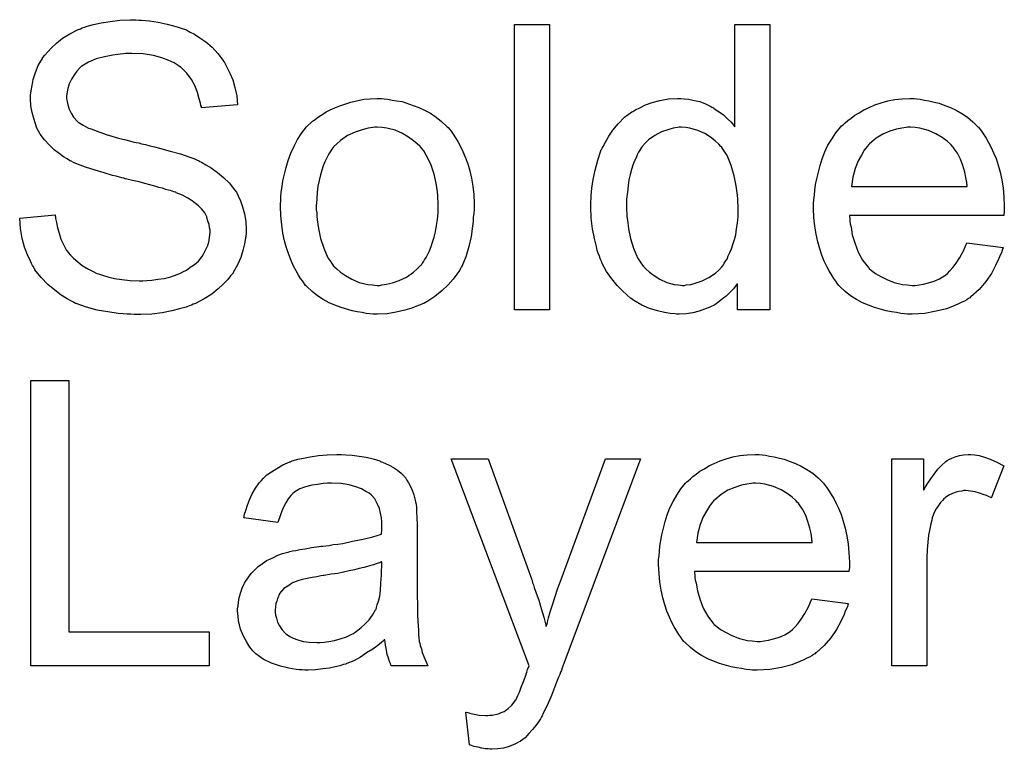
# Model space of a CAD drawing. Extents: x -2 to 8.5, y -2.9 to 5.2.
# Tile 10 of 207: x 0.01 to 0.287, y -1.076 to -0.871. Entities that reach past the tile are written whole.
import ezdxf

# ---------------------------------------------------------------- set-up
doc = ezdxf.new("R2010")
doc.units = 0
doc.layers.add('acc-ni-360-20-out-a_copper_signal_top', color=1, linetype='CONTINUOUS')
doc.layers.add('acc-ni-360-20-out-a_soldermask_top', color=1, linetype='CONTINUOUS')

msp = doc.modelspace()

# ---------------------------------------------------------------- linework, layer by layer
at = {"layer": 'acc-ni-360-20-out-a_copper_signal_top', "color": 1}
for points in [[(0.024011, -1.042638), (0.063465, -1.042638), (0.063465, -1.052125), (0.013367, -1.052125), (0.013367, -0.972061), (0.024011, -0.972061), (0.024011, -1.042638)], [(0.101877, -0.992886), (0.103613, -0.993002), (0.10558, -0.993234), (0.107547, -0.993581), (0.109513, -0.994043), (0.111365, -0.994622), (0.111596, -0.994738), (0.112175, -0.994969), (0.112984, -0.995316), (0.114026, -0.995779), (0.115183, -0.996473), (0.11634, -0.997167), (0.117381, -0.998093), (0.118307, -0.999019), (0.118422, -0.999134), (0.118654, -0.999481), (0.119001, -1.00006), (0.119464, -1.000754), (0.120042, -1.001795), (0.120505, -1.002837), (0.120968, -1.004109), (0.121315, -1.005614), (0.121315, -1.005729), (0.121431, -1.006076), (0.121546, -1.00677), (0.121662, -1.007696), (0.121662, -1.008969), (0.121778, -1.010473), (0.121893, -1.01244), (0.121893, -1.014638), (0.121893, -1.027828), (0.121893, -1.027944), (0.121893, -1.028406), (0.121893, -1.029101), (0.121893, -1.030026), (0.121893, -1.031068), (0.121893, -1.03234), (0.122009, -1.035117), (0.122009, -1.038009), (0.122125, -1.040902), (0.12224, -1.042175), (0.12224, -1.043332), (0.122356, -1.044373), (0.122472, -1.045183), (0.122472, -1.045299), (0.122588, -1.045761), (0.122703, -1.046456), (0.12305, -1.047381), (0.123282, -1.048422), (0.123745, -1.04958), (0.124323, -1.050852), (0.124902, -1.052125), (0.114604, -1.052125), (0.114489, -1.052009), (0.114373, -1.051546), (0.114141, -1.050968), (0.113794, -1.050042), (0.113447, -1.049001), (0.113216, -1.047728), (0.112984, -1.04634), (0.112753, -1.044836), (0.112637, -1.044836), (0.112522, -1.045067), (0.111828, -1.045646), (0.110786, -1.046456), (0.109398, -1.047497), (0.107662, -1.048538), (0.105927, -1.049695), (0.104076, -1.050736), (0.102109, -1.051546), (0.101877, -1.051662), (0.101183, -1.051778), (0.100142, -1.052125), (0.098869, -1.052472), (0.097249, -1.052819), (0.095398, -1.053051), (0.093316, -1.053282), (0.091233, -1.053398), (0.090307, -1.053398), (0.089613, -1.053282), (0.088803, -1.053282), (0.087878, -1.053166), (0.085795, -1.052819), (0.083481, -1.052241), (0.080936, -1.051431), (0.078622, -1.050274), (0.076539, -1.04877), (0.076308, -1.048538), (0.075729, -1.04796), (0.074919, -1.046918), (0.073994, -1.04553), (0.073068, -1.043794), (0.072258, -1.041828), (0.07168, -1.039398), (0.071564, -1.038241), (0.071448, -1.036852), (0.071448, -1.036621), (0.071448, -1.036158), (0.071564, -1.035348), (0.07168, -1.034307), (0.071911, -1.033034), (0.072258, -1.031762), (0.072721, -1.030373), (0.073299, -1.029101), (0.073415, -1.028985), (0.073647, -1.028522), (0.074109, -1.027828), (0.074688, -1.027018), (0.075382, -1.026092), (0.076308, -1.025167), (0.077233, -1.024241), (0.07839, -1.023431), (0.078506, -1.023316), (0.078969, -1.023084), (0.079547, -1.022621), (0.080473, -1.022159), (0.081514, -1.021696), (0.082787, -1.021117), (0.084059, -1.020654), (0.085564, -1.020192), (0.085679, -1.020192), (0.086142, -1.020076), (0.086836, -1.019845), (0.087762, -1.019729), (0.088919, -1.019497), (0.090423, -1.019266), (0.092159, -1.018919), (0.094241, -1.018688), (0.094357, -1.018688), (0.09482, -1.018572), (0.095398, -1.018572), (0.096208, -1.018456), (0.097134, -1.018341), (0.098291, -1.018109), (0.099563, -1.017993), (0.100952, -1.017762), (0.103728, -1.017183), (0.106737, -1.016605), (0.109398, -1.015911), (0.110671, -1.015564), (0.111828, -1.015217), (0.111828, -1.015101), (0.111828, -1.01487), (0.111943, -1.014175), (0.111943, -1.013365), (0.111943, -1.012903), (0.111943, -1.012671), (0.111943, -1.012556), (0.111943, -1.01244), (0.111943, -1.011746), (0.111828, -1.010589), (0.111596, -1.009316), (0.111249, -1.007928), (0.110671, -1.006539), (0.109976, -1.005266), (0.109051, -1.004225), (0.108935, -1.004109), (0.108356, -1.003647), (0.107431, -1.003184), (0.106274, -1.00249), (0.104654, -1.001911), (0.102803, -1.001333), (0.100489, -1.000986), (0.097828, -1.00087), (0.096671, -1.00087), (0.095514, -1.000986), (0.093894, -1.001217), (0.092274, -1.001448), (0.090539, -1.001911), (0.088919, -1.00249), (0.087531, -1.003299), (0.087415, -1.003415), (0.086952, -1.003762), (0.086374, -1.004341), (0.085679, -1.005266), (0.084985, -1.006423), (0.084175, -1.007928), (0.083481, -1.009779), (0.082787, -1.011861), (0.073184, -1.010589), (0.073184, -1.010473), (0.073299, -1.010357), (0.073299, -1.01001), (0.073415, -1.009547), (0.073762, -1.008506), (0.074225, -1.007002), (0.074803, -1.005498), (0.075498, -1.003878), (0.076423, -1.002258), (0.077465, -1.000754), (0.07758, -1.000638), (0.078043, -1.000176), (0.078737, -0.999481), (0.079663, -0.998556), (0.080936, -0.99763), (0.08244, -0.996705), (0.084175, -0.995663), (0.086142, -0.994853), (0.086258, -0.994853), (0.086374, -0.994738), (0.086721, -0.994622), (0.087183, -0.994506), (0.08834, -0.994159), (0.08996, -0.993812), (0.091811, -0.993465), (0.094125, -0.993118), (0.096555, -0.992886), (0.099332, -0.992771), (0.100605, -0.992771), (0.101877, -0.992886)], [(0.162504, -1.053051), (0.162504, -1.053166), (0.162388, -1.053513), (0.162157, -1.053976), (0.161926, -1.054555), (0.161578, -1.055364), (0.161231, -1.05629), (0.160422, -1.058257), (0.159612, -1.060455), (0.158686, -1.062654), (0.15776, -1.06462), (0.157298, -1.06543), (0.156951, -1.06624), (0.156835, -1.066472), (0.156488, -1.06705), (0.155909, -1.06786), (0.155215, -1.068901), (0.154289, -1.070058), (0.153248, -1.071215), (0.152207, -1.072372), (0.150934, -1.073298), (0.150818, -1.073414), (0.150356, -1.073645), (0.149661, -1.073992), (0.14862, -1.074455), (0.147463, -1.074918), (0.146075, -1.075265), (0.144571, -1.075496), (0.142835, -1.075612), (0.142372, -1.075612), (0.141794, -1.075496), (0.140984, -1.075496), (0.140058, -1.075265), (0.139017, -1.075034), (0.13786, -1.074802), (0.136587, -1.074339), (0.135546, -1.065199), (0.135662, -1.065199), (0.136125, -1.065315), (0.136703, -1.06543), (0.137397, -1.065662), (0.139248, -1.066009), (0.1411, -1.066125), (0.141678, -1.066125), (0.142257, -1.066009), (0.142951, -1.066009), (0.144686, -1.065662), (0.145496, -1.065315), (0.146306, -1.064968), (0.146422, -1.064968), (0.146653, -1.064736), (0.147, -1.064505), (0.147463, -1.064158), (0.148504, -1.063232), (0.14943, -1.061959), (0.14943, -1.061844), (0.149661, -1.061612), (0.149893, -1.061149), (0.150124, -1.060455), (0.150587, -1.05953), (0.15105, -1.058141), (0.151744, -1.056522), (0.152438, -1.054555), (0.152438, -1.054439), (0.15267, -1.053976), (0.152901, -1.053166), (0.153364, -1.052125), (0.131381, -0.994043), (0.141794, -0.994043), (0.153942, -1.027712), (0.153942, -1.027828), (0.154058, -1.027944), (0.154174, -1.028291), (0.154289, -1.028869), (0.154521, -1.029448), (0.154752, -1.030142), (0.155331, -1.031762), (0.156025, -1.033729), (0.156719, -1.036043), (0.157413, -1.038472), (0.158107, -1.041133), (0.158107, -1.041018), (0.158223, -1.040786), (0.158339, -1.040439), (0.158455, -1.039976), (0.15857, -1.039398), (0.158802, -1.038704), (0.159264, -1.036968), (0.159843, -1.035001), (0.160653, -1.032687), (0.161347, -1.030373), (0.162273, -1.027944), (0.174768, -0.994043), (0.184603, -0.994043), (0.162504, -1.053051)], [(0.218734, -0.992886), (0.21966, -0.993002), (0.220817, -0.993234), (0.22209, -0.993465), (0.223594, -0.993812), (0.224982, -0.994159), (0.226602, -0.994738), (0.228106, -0.995316), (0.229726, -0.996126), (0.231346, -0.997052), (0.232965, -0.998093), (0.23447, -0.999366), (0.235858, -1.000754), (0.235974, -1.00087), (0.236205, -1.001101), (0.236552, -1.001564), (0.237015, -1.002258), (0.237593, -1.003068), (0.238172, -1.003994), (0.238866, -1.005151), (0.23956, -1.006539), (0.240255, -1.008043), (0.240949, -1.009663), (0.241527, -1.011514), (0.242106, -1.013481), (0.242569, -1.015679), (0.242916, -1.017993), (0.243147, -1.020423), (0.243263, -1.023084), (0.243263, -1.0232), (0.243263, -1.023663), (0.243263, -1.024473), (0.243147, -1.02563), (0.19976, -1.02563), (0.19976, -1.025745), (0.19976, -1.026092), (0.199875, -1.026555), (0.199875, -1.027249), (0.199991, -1.028059), (0.200222, -1.028985), (0.200569, -1.031068), (0.201264, -1.033381), (0.202189, -1.035927), (0.203462, -1.038241), (0.205082, -1.040323), (0.205197, -1.040323), (0.205313, -1.040555), (0.206007, -1.041133), (0.207049, -1.041943), (0.208437, -1.042753), (0.210288, -1.043679), (0.212371, -1.044489), (0.214685, -1.045067), (0.215958, -1.045183), (0.217346, -1.045299), (0.218272, -1.045299), (0.219313, -1.045183), (0.220585, -1.044951), (0.221974, -1.044604), (0.223594, -1.044142), (0.225098, -1.043447), (0.226602, -1.042522), (0.226718, -1.042406), (0.227296, -1.041943), (0.22799, -1.041249), (0.2288, -1.040323), (0.229726, -1.039051), (0.230767, -1.037431), (0.231808, -1.03558), (0.232734, -1.033381), (0.242916, -1.034654), (0.242916, -1.03477), (0.2428, -1.035001), (0.242684, -1.035464), (0.242453, -1.036158), (0.242106, -1.036852), (0.241759, -1.037778), (0.240833, -1.039745), (0.239676, -1.041943), (0.238056, -1.044257), (0.236205, -1.046456), (0.233891, -1.048538), (0.233775, -1.048538), (0.233544, -1.04877), (0.233197, -1.049001), (0.232734, -1.049348), (0.23204, -1.049695), (0.231346, -1.050042), (0.23042, -1.050505), (0.229379, -1.050968), (0.228222, -1.051431), (0.227065, -1.051893), (0.224172, -1.052588), (0.220933, -1.053166), (0.217346, -1.053398), (0.216073, -1.053398), (0.215263, -1.053282), (0.214222, -1.053166), (0.212949, -1.052935), (0.211561, -1.052703), (0.210057, -1.052472), (0.206817, -1.051546), (0.205082, -1.050852), (0.203462, -1.050158), (0.201726, -1.049232), (0.200107, -1.048191), (0.198602, -1.047034), (0.197098, -1.045646), (0.196983, -1.04553), (0.196751, -1.045299), (0.196404, -1.044836), (0.195941, -1.044142), (0.195363, -1.043332), (0.194784, -1.042406), (0.19409, -1.041249), (0.193396, -1.039976), (0.192702, -1.038472), (0.192008, -1.036852), (0.191429, -1.035001), (0.190851, -1.033034), (0.190388, -1.030952), (0.190041, -1.028638), (0.189809, -1.026208), (0.189694, -1.023663), (0.189694, -1.023547), (0.189694, -1.022968), (0.189694, -1.022274), (0.189809, -1.021233), (0.189925, -1.01996), (0.190041, -1.018572), (0.190272, -1.016952), (0.190619, -1.015332), (0.191545, -1.01163), (0.192123, -1.009779), (0.192817, -1.007812), (0.193743, -1.005961), (0.194784, -1.004225), (0.195941, -1.00249), (0.197214, -1.00087), (0.19733, -1.000754), (0.197561, -1.000523), (0.198024, -1.000176), (0.198602, -0.999597), (0.199297, -0.999019), (0.200222, -0.998324), (0.201264, -0.997514), (0.202536, -0.99682), (0.203809, -0.99601), (0.205313, -0.995316), (0.206933, -0.994622), (0.208668, -0.994043), (0.21052, -0.993465), (0.212487, -0.993118), (0.214569, -0.992886), (0.216767, -0.992771), (0.217924, -0.992771), (0.218734, -0.992886)], [(0.278435, -0.992886), (0.279708, -0.993118), (0.281212, -0.993581), (0.282832, -0.994159), (0.284683, -0.994969), (0.28665, -0.99601), (0.283063, -1.005035), (0.282948, -1.004919), (0.282485, -1.004688), (0.281791, -1.004341), (0.280865, -1.003994), (0.279824, -1.003647), (0.278551, -1.003299), (0.277279, -1.003068), (0.276006, -1.002952), (0.275427, -1.002952), (0.274849, -1.003068), (0.274039, -1.003184), (0.273229, -1.003415), (0.272188, -1.003762), (0.271146, -1.004225), (0.270221, -1.004919), (0.270105, -1.005035), (0.269758, -1.005266), (0.269411, -1.005729), (0.268832, -1.006308), (0.268254, -1.007118), (0.267675, -1.008043), (0.267097, -1.009085), (0.266634, -1.010357), (0.266518, -1.010589), (0.266403, -1.011283), (0.266171, -1.012324), (0.265824, -1.013712), (0.265477, -1.015448), (0.265246, -1.017415), (0.26513, -1.019497), (0.265014, -1.021812), (0.265014, -1.052125), (0.25518, -1.052125), (0.25518, -0.994043), (0.264089, -0.994043), (0.264089, -1.002837), (0.264204, -1.002721), (0.264667, -1.001911), (0.265246, -1.00087), (0.266171, -0.999597), (0.267097, -0.998324), (0.268138, -0.996936), (0.26918, -0.995779), (0.270221, -0.994853), (0.270337, -0.994738), (0.270684, -0.994506), (0.271378, -0.994159), (0.272072, -0.993812), (0.272998, -0.993465), (0.274155, -0.993118), (0.275312, -0.992886), (0.276584, -0.992771), (0.277394, -0.992771), (0.278435, -0.992886)], [(0.216883, -1.00087), (0.216189, -1.00087), (0.215726, -1.000986), (0.214453, -1.001101), (0.212949, -1.001448), (0.211098, -1.002027), (0.209131, -1.002837), (0.20728, -1.003994), (0.205429, -1.005498), (0.205197, -1.005729), (0.204735, -1.006308), (0.203925, -1.007349), (0.203115, -1.008737), (0.202189, -1.010357), (0.201379, -1.01244), (0.200685, -1.01487), (0.200338, -1.017531), (0.23285, -1.017531), (0.23285, -1.017415), (0.23285, -1.017183), (0.232734, -1.016836), (0.232734, -1.016374), (0.232503, -1.014985), (0.232155, -1.013481), (0.231577, -1.01163), (0.230999, -1.009894), (0.230073, -1.008159), (0.229032, -1.006655), (0.229032, -1.006539), (0.2288, -1.006423), (0.228222, -1.005729), (0.22718, -1.004804), (0.225792, -1.003762), (0.224056, -1.002721), (0.221974, -1.001795), (0.219544, -1.001101), (0.218272, -1.000986), (0.216883, -1.00087)], [(0.111943, -1.022968), (0.111828, -1.022968), (0.111712, -1.023084), (0.111365, -1.0232), (0.110902, -1.023316), (0.110323, -1.023547), (0.109629, -1.023778), (0.108819, -1.02401), (0.107894, -1.024241), (0.106852, -1.024588), (0.10558, -1.02482), (0.104307, -1.025167), (0.102803, -1.025514), (0.101183, -1.025861), (0.099563, -1.026208), (0.097712, -1.026439), (0.095745, -1.026787), (0.095514, -1.026787), (0.09482, -1.026902), (0.093663, -1.027134), (0.09239, -1.027365), (0.091001, -1.027597), (0.089613, -1.027944), (0.08834, -1.028291), (0.087183, -1.028754), (0.087068, -1.028754), (0.086721, -1.028985), (0.086258, -1.029216), (0.085795, -1.029563), (0.084407, -1.030489), (0.08325, -1.031877), (0.08325, -1.031993), (0.083018, -1.032225), (0.082903, -1.032687), (0.082671, -1.033266), (0.08244, -1.03396), (0.082208, -1.034654), (0.082093, -1.03558), (0.081977, -1.036505), (0.081977, -1.036621), (0.081977, -1.0372), (0.082093, -1.037894), (0.082324, -1.038819), (0.082671, -1.039861), (0.08325, -1.040902), (0.083944, -1.042059), (0.084869, -1.0431), (0.084985, -1.043216), (0.085448, -1.043447), (0.086142, -1.04391), (0.087068, -1.044373), (0.08834, -1.044836), (0.089844, -1.045299), (0.09158, -1.04553), (0.093663, -1.045646), (0.094588, -1.045646), (0.095745, -1.04553), (0.097018, -1.045299), (0.098638, -1.045067), (0.100257, -1.044604), (0.101993, -1.044026), (0.103728, -1.043216), (0.10396, -1.0431), (0.104423, -1.042753), (0.105233, -1.042175), (0.106158, -1.041365), (0.1072, -1.040439), (0.108356, -1.039282), (0.109282, -1.037894), (0.110208, -1.03639), (0.110323, -1.036274), (0.110439, -1.035811), (0.110671, -1.035001), (0.111018, -1.03396), (0.111365, -1.032572), (0.111596, -1.030952), (0.111712, -1.028985), (0.111828, -1.026671), (0.111943, -1.022968)]]:
    msp.add_lwpolyline(points, dxfattribs=at)
at = {"layer": 'acc-ni-360-20-out-a_soldermask_top', "color": 1}
for points in [[(0.04368, -0.870788), (0.04449, -0.870788), (0.046688, -0.871019), (0.049118, -0.871366), (0.051663, -0.871945), (0.05444, -0.872639), (0.056986, -0.873565), (0.057101, -0.873565), (0.057333, -0.87368), (0.05768, -0.873912), (0.058143, -0.874143), (0.0593, -0.874722), (0.060804, -0.875763), (0.062539, -0.87692), (0.064275, -0.878424), (0.065895, -0.88016), (0.067399, -0.882126), (0.067399, -0.882242), (0.067514, -0.882358), (0.067746, -0.882705), (0.067977, -0.883052), (0.068556, -0.884209), (0.06925, -0.885713), (0.07006, -0.887564), (0.070638, -0.889763), (0.071217, -0.892077), (0.071448, -0.894622), (0.061267, -0.895432), (0.061267, -0.895316), (0.061267, -0.895085), (0.061151, -0.894738), (0.061035, -0.894159), (0.060688, -0.892887), (0.060225, -0.891151), (0.059531, -0.8893), (0.05849, -0.887449), (0.057217, -0.885713), (0.055597, -0.884093), (0.055366, -0.883978), (0.054787, -0.883515), (0.05363, -0.882821), (0.052126, -0.882126), (0.050159, -0.881432), (0.047845, -0.880738), (0.044953, -0.880275), (0.041713, -0.88016), (0.040093, -0.88016), (0.039399, -0.880275), (0.038474, -0.880391), (0.036391, -0.880622), (0.034077, -0.881085), (0.031763, -0.881664), (0.029565, -0.882589), (0.028639, -0.883168), (0.027714, -0.883746), (0.027482, -0.883862), (0.027019, -0.884325), (0.026325, -0.885135), (0.025631, -0.88606), (0.024821, -0.887333), (0.024127, -0.888721), (0.023664, -0.890341), (0.023433, -0.892192), (0.023433, -0.892424), (0.023433, -0.892887), (0.023548, -0.893697), (0.02378, -0.894622), (0.024127, -0.895779), (0.024705, -0.896936), (0.0254, -0.898093), (0.026441, -0.89925), (0.026557, -0.899366), (0.027135, -0.899713), (0.027598, -0.90006), (0.028061, -0.900291), (0.028755, -0.900639), (0.029565, -0.901101), (0.030606, -0.901448), (0.031763, -0.901911), (0.033036, -0.902374), (0.03454, -0.902952), (0.03616, -0.903415), (0.038011, -0.903994), (0.040093, -0.904457), (0.042407, -0.905035), (0.042523, -0.905035), (0.042986, -0.905151), (0.04368, -0.905266), (0.04449, -0.905498), (0.045531, -0.905729), (0.046804, -0.906076), (0.048077, -0.906423), (0.049465, -0.906771), (0.052473, -0.907581), (0.055366, -0.90839), (0.056754, -0.908853), (0.058027, -0.909316), (0.059184, -0.909663), (0.06011, -0.910126), (0.060225, -0.910126), (0.060457, -0.910242), (0.060804, -0.910473), (0.061267, -0.910704), (0.062539, -0.911399), (0.064043, -0.912324), (0.065779, -0.913597), (0.067514, -0.914985), (0.069134, -0.916605), (0.070523, -0.918341), (0.070638, -0.918572), (0.071101, -0.91915), (0.071564, -0.920192), (0.072258, -0.92158), (0.072837, -0.9232), (0.073415, -0.925167), (0.073762, -0.927365), (0.073878, -0.929679), (0.073878, -0.929795), (0.073878, -0.92991), (0.073878, -0.930258), (0.073878, -0.93072), (0.073647, -0.931993), (0.073415, -0.933613), (0.072952, -0.935464), (0.072374, -0.937431), (0.071448, -0.939514), (0.070175, -0.941712), (0.070175, -0.941828), (0.07006, -0.941943), (0.069481, -0.942638), (0.068671, -0.943679), (0.067514, -0.944836), (0.06601, -0.946224), (0.064159, -0.947728), (0.062077, -0.949117), (0.059647, -0.950389), (0.059531, -0.950389), (0.0593, -0.950505), (0.058953, -0.950621), (0.05849, -0.950852), (0.057796, -0.951084), (0.056986, -0.951431), (0.055135, -0.951894), (0.052936, -0.952472), (0.050275, -0.953051), (0.047383, -0.953398), (0.044259, -0.953513), (0.042407, -0.953513), (0.041482, -0.953398), (0.040441, -0.953398), (0.039284, -0.953282), (0.037895, -0.953166), (0.035003, -0.952703), (0.031994, -0.952241), (0.028986, -0.951431), (0.026094, -0.950389), (0.025978, -0.950389), (0.025747, -0.950274), (0.0254, -0.950042), (0.024937, -0.949811), (0.023548, -0.949117), (0.021929, -0.948076), (0.020077, -0.946687), (0.01811, -0.945067), (0.016259, -0.9431), (0.014524, -0.940902), (0.014524, -0.940786), (0.014292, -0.940555), (0.014177, -0.940208), (0.01383, -0.939745), (0.013598, -0.939167), (0.013251, -0.938472), (0.012441, -0.936737), (0.011631, -0.934539), (0.010937, -0.932109), (0.010474, -0.929332), (0.010243, -0.92644), (0.020193, -0.925514), (0.020193, -0.92563), (0.020193, -0.925745), (0.020309, -0.926092), (0.020309, -0.926555), (0.02054, -0.927597), (0.020887, -0.929101), (0.02135, -0.930605), (0.021813, -0.93234), (0.022623, -0.93396), (0.023433, -0.935464), (0.023548, -0.93558), (0.023895, -0.936043), (0.024474, -0.936853), (0.0254, -0.937663), (0.026557, -0.938704), (0.027829, -0.939745), (0.029565, -0.940786), (0.031416, -0.941712), (0.031532, -0.941712), (0.031647, -0.941828), (0.031994, -0.941943), (0.032342, -0.942059), (0.033499, -0.942406), (0.035003, -0.942869), (0.036854, -0.943332), (0.038937, -0.943679), (0.041251, -0.94391), (0.043796, -0.944026), (0.044837, -0.944026), (0.045994, -0.94391), (0.047383, -0.943795), (0.049002, -0.943563), (0.050854, -0.943332), (0.052705, -0.942869), (0.05444, -0.94229), (0.054672, -0.942175), (0.05525, -0.941943), (0.05606, -0.941481), (0.057101, -0.941018), (0.058143, -0.940208), (0.0593, -0.939398), (0.060457, -0.938472), (0.061382, -0.937315), (0.061498, -0.9372), (0.061729, -0.936737), (0.062077, -0.936158), (0.062539, -0.935233), (0.063002, -0.934307), (0.063349, -0.93315), (0.063581, -0.931878), (0.063696, -0.930489), (0.063696, -0.930373), (0.063696, -0.929795), (0.063581, -0.929101), (0.063465, -0.928175), (0.063118, -0.92725), (0.062771, -0.926092), (0.062192, -0.924936), (0.061382, -0.923894), (0.061267, -0.923779), (0.060919, -0.923431), (0.060457, -0.922969), (0.059647, -0.922274), (0.058721, -0.92158), (0.057449, -0.92077), (0.055944, -0.91996), (0.054209, -0.919266), (0.054093, -0.91915), (0.053515, -0.919035), (0.052589, -0.918688), (0.052011, -0.918572), (0.051201, -0.918341), (0.050391, -0.917994), (0.049349, -0.917762), (0.048193, -0.917415), (0.046804, -0.917068), (0.045416, -0.916721), (0.043796, -0.916258), (0.041945, -0.915795), (0.039978, -0.915332), (0.039862, -0.915332), (0.039515, -0.915217), (0.038937, -0.915101), (0.038242, -0.91487), (0.037317, -0.914638), (0.036275, -0.914407), (0.033961, -0.913713), (0.031416, -0.912903), (0.028755, -0.912093), (0.026441, -0.911283), (0.0254, -0.91082), (0.024474, -0.910357), (0.024358, -0.910357), (0.024243, -0.910242), (0.023548, -0.909779), (0.022507, -0.9092), (0.02135, -0.908275), (0.019962, -0.907233), (0.018573, -0.905961), (0.017185, -0.904457), (0.016028, -0.902837), (0.015912, -0.902605), (0.015565, -0.902027), (0.015102, -0.901101), (0.01464, -0.899944), (0.014177, -0.89844), (0.013714, -0.896705), (0.013367, -0.894854), (0.013251, -0.892887), (0.013251, -0.892771), (0.013251, -0.892655), (0.013251, -0.892308), (0.013251, -0.891845), (0.013482, -0.890688), (0.013714, -0.889184), (0.014061, -0.887449), (0.01464, -0.885482), (0.015449, -0.883515), (0.016606, -0.881548), (0.016606, -0.881432), (0.016722, -0.881317), (0.017301, -0.880622), (0.01811, -0.879697), (0.019152, -0.87854), (0.02054, -0.877267), (0.022276, -0.875879), (0.024358, -0.874606), (0.026672, -0.873449), (0.026788, -0.873449), (0.027019, -0.873333), (0.027366, -0.873218), (0.027829, -0.872986), (0.028408, -0.872755), (0.029218, -0.872523), (0.030953, -0.872061), (0.033151, -0.871598), (0.035697, -0.871135), (0.038358, -0.870788), (0.041366, -0.870672), (0.04287, -0.870672), (0.04368, -0.870788)], [(0.159033, -0.952125), (0.149199, -0.952125), (0.149199, -0.872061), (0.159033, -0.872061), (0.159033, -0.952125)], [(0.220933, -0.952125), (0.211792, -0.952125), (0.211792, -0.944836), (0.211677, -0.944952), (0.211561, -0.945183), (0.211214, -0.945646), (0.210751, -0.946224), (0.210173, -0.946803), (0.209478, -0.947497), (0.208668, -0.948307), (0.207627, -0.949117), (0.206586, -0.949927), (0.205429, -0.950736), (0.20404, -0.951431), (0.202536, -0.952009), (0.201032, -0.952588), (0.199297, -0.953051), (0.197446, -0.953282), (0.195479, -0.953398), (0.194784, -0.953398), (0.194322, -0.953282), (0.192933, -0.953166), (0.191313, -0.952935), (0.189346, -0.952472), (0.187148, -0.951778), (0.18495, -0.950852), (0.182752, -0.94958), (0.182636, -0.94958), (0.18252, -0.949348), (0.181826, -0.948885), (0.180785, -0.94796), (0.179512, -0.946803), (0.178008, -0.945299), (0.176504, -0.943447), (0.175, -0.941365), (0.173727, -0.938935), (0.173727, -0.938819), (0.173611, -0.938588), (0.173496, -0.938241), (0.173264, -0.937778), (0.173033, -0.937084), (0.172686, -0.936274), (0.172454, -0.935464), (0.172223, -0.934423), (0.171644, -0.932109), (0.171066, -0.929448), (0.170719, -0.926439), (0.170603, -0.9232), (0.170603, -0.923084), (0.170603, -0.922853), (0.170603, -0.92239), (0.170603, -0.921696), (0.170719, -0.921002), (0.170719, -0.920076), (0.17095, -0.917993), (0.171297, -0.915564), (0.171876, -0.912903), (0.17257, -0.910126), (0.173496, -0.907465), (0.173496, -0.907349), (0.173611, -0.907118), (0.173843, -0.90677), (0.174074, -0.906308), (0.174768, -0.905035), (0.175694, -0.903415), (0.176851, -0.90168), (0.178355, -0.899944), (0.18009, -0.898093), (0.182173, -0.896589), (0.182289, -0.896589), (0.182405, -0.896473), (0.182752, -0.896242), (0.183214, -0.89601), (0.184371, -0.895432), (0.185991, -0.894622), (0.187842, -0.893928), (0.190041, -0.893349), (0.19247, -0.892886), (0.195016, -0.892771), (0.195941, -0.892771), (0.196867, -0.892886), (0.19814, -0.893002), (0.199644, -0.893349), (0.201264, -0.893696), (0.202883, -0.894275), (0.204387, -0.895085), (0.204619, -0.895201), (0.205082, -0.895432), (0.205776, -0.89601), (0.206702, -0.896589), (0.207858, -0.897399), (0.2089, -0.89844), (0.210057, -0.899481), (0.211098, -0.900754), (0.211098, -0.872061), (0.220933, -0.872061), (0.220933, -0.952125)], [(0.112637, -0.892886), (0.113679, -0.893002), (0.114836, -0.893234), (0.116108, -0.893465), (0.117612, -0.893696), (0.120736, -0.894738), (0.122356, -0.895316), (0.123976, -0.896126), (0.125596, -0.896936), (0.127216, -0.898093), (0.12872, -0.89925), (0.130224, -0.900638), (0.130339, -0.900754), (0.130571, -0.900986), (0.130918, -0.901448), (0.131381, -0.902027), (0.131959, -0.902837), (0.132654, -0.903878), (0.133348, -0.905035), (0.134042, -0.906308), (0.134736, -0.907696), (0.13543, -0.909432), (0.136125, -0.911167), (0.136703, -0.913134), (0.137166, -0.915217), (0.137513, -0.917415), (0.137744, -0.919729), (0.13786, -0.922274), (0.13786, -0.92239), (0.13786, -0.922737), (0.13786, -0.923316), (0.13786, -0.924125), (0.137744, -0.925051), (0.137629, -0.926208), (0.137629, -0.927365), (0.137397, -0.928638), (0.13705, -0.93153), (0.136356, -0.934423), (0.135546, -0.937315), (0.134389, -0.939976), (0.134389, -0.940092), (0.134273, -0.940208), (0.134042, -0.940555), (0.13381, -0.941018), (0.133001, -0.942175), (0.131959, -0.943563), (0.130571, -0.945183), (0.128835, -0.946803), (0.126868, -0.948423), (0.124555, -0.949927), (0.124439, -0.949927), (0.124323, -0.950042), (0.123976, -0.950274), (0.123397, -0.950505), (0.122819, -0.950736), (0.122125, -0.950968), (0.120389, -0.951662), (0.118422, -0.952241), (0.115993, -0.952819), (0.113447, -0.953282), (0.110671, -0.953398), (0.109513, -0.953398), (0.108588, -0.953282), (0.107547, -0.953166), (0.10639, -0.952935), (0.105001, -0.952703), (0.103613, -0.952472), (0.100489, -0.951546), (0.098753, -0.950852), (0.097134, -0.950158), (0.095514, -0.949232), (0.093894, -0.948191), (0.09239, -0.947034), (0.090886, -0.945646), (0.09077, -0.94553), (0.090539, -0.945299), (0.090192, -0.944836), (0.089729, -0.944142), (0.08915, -0.943332), (0.088572, -0.942406), (0.087878, -0.941249), (0.087183, -0.939861), (0.086489, -0.938357), (0.085795, -0.936621), (0.085216, -0.93477), (0.084638, -0.932803), (0.084175, -0.930605), (0.083828, -0.928291), (0.083597, -0.925745), (0.083481, -0.923084), (0.083481, -0.922853), (0.083481, -0.92239), (0.083597, -0.92158), (0.083597, -0.920423), (0.083712, -0.91915), (0.083944, -0.917531), (0.084175, -0.915911), (0.084638, -0.91406), (0.085101, -0.912208), (0.085679, -0.910241), (0.086374, -0.908159), (0.087299, -0.906192), (0.088225, -0.904341), (0.089497, -0.90249), (0.09077, -0.900754), (0.09239, -0.89925), (0.092506, -0.899134), (0.092737, -0.899019), (0.0932, -0.898672), (0.093778, -0.898209), (0.094472, -0.897746), (0.095398, -0.897167), (0.096324, -0.896589), (0.097481, -0.89601), (0.098753, -0.895432), (0.100142, -0.894853), (0.103266, -0.893812), (0.106852, -0.893002), (0.108704, -0.892886), (0.110671, -0.892771), (0.111828, -0.892771), (0.112637, -0.892886)], [(0.262238, -0.892886), (0.263163, -0.893002), (0.26432, -0.893234), (0.265593, -0.893465), (0.267097, -0.893812), (0.268485, -0.894159), (0.270105, -0.894738), (0.271609, -0.895316), (0.273229, -0.896126), (0.274849, -0.897052), (0.276469, -0.898093), (0.277973, -0.899366), (0.279361, -0.900754), (0.279477, -0.90087), (0.279708, -0.901101), (0.280055, -0.901564), (0.280518, -0.902258), (0.281097, -0.903068), (0.281675, -0.903994), (0.282369, -0.905151), (0.283063, -0.906539), (0.283758, -0.908043), (0.284452, -0.909663), (0.28503, -0.911514), (0.285609, -0.913481), (0.286072, -0.915679), (0.286419, -0.917993), (0.28665, -0.920423), (0.286766, -0.923084), (0.286766, -0.9232), (0.286766, -0.923663), (0.286766, -0.924473), (0.28665, -0.92563), (0.243263, -0.92563), (0.243263, -0.925745), (0.243263, -0.926092), (0.243378, -0.926555), (0.243378, -0.927249), (0.243494, -0.928059), (0.243726, -0.928985), (0.244073, -0.931067), (0.244767, -0.933381), (0.245692, -0.935927), (0.246965, -0.938241), (0.248585, -0.940323), (0.248701, -0.940323), (0.248816, -0.940555), (0.249511, -0.941133), (0.250552, -0.941943), (0.25194, -0.942753), (0.253791, -0.943679), (0.255874, -0.944489), (0.258188, -0.945067), (0.259461, -0.945183), (0.260849, -0.945299), (0.261775, -0.945299), (0.262816, -0.945183), (0.264089, -0.944952), (0.265477, -0.944604), (0.267097, -0.944142), (0.268601, -0.943447), (0.270105, -0.942522), (0.270221, -0.942406), (0.270799, -0.941943), (0.271493, -0.941249), (0.272303, -0.940323), (0.273229, -0.939051), (0.27427, -0.937431), (0.275312, -0.93558), (0.276237, -0.933381), (0.286419, -0.934654), (0.286419, -0.93477), (0.286303, -0.935001), (0.286187, -0.935464), (0.285956, -0.936158), (0.285609, -0.936852), (0.285262, -0.937778), (0.284336, -0.939745), (0.283179, -0.941943), (0.281559, -0.944257), (0.279708, -0.946456), (0.277394, -0.948538), (0.277279, -0.948538), (0.277047, -0.94877), (0.2767, -0.949001), (0.276237, -0.949348), (0.275543, -0.949695), (0.274849, -0.950042), (0.273923, -0.950505), (0.272882, -0.950968), (0.271725, -0.951431), (0.270568, -0.951894), (0.267675, -0.952588), (0.264436, -0.953166), (0.260849, -0.953398), (0.259576, -0.953398), (0.258767, -0.953282), (0.257725, -0.953166), (0.256452, -0.952935), (0.255064, -0.952703), (0.25356, -0.952472), (0.25032, -0.951546), (0.248585, -0.950852), (0.246965, -0.950158), (0.24523, -0.949232), (0.24361, -0.948191), (0.242106, -0.947034), (0.240602, -0.945646), (0.240486, -0.94553), (0.240255, -0.945299), (0.239907, -0.944836), (0.239445, -0.944142), (0.238866, -0.943332), (0.238288, -0.942406), (0.237593, -0.941249), (0.236899, -0.939976), (0.236205, -0.938472), (0.235511, -0.936852), (0.234932, -0.935001), (0.234354, -0.933034), (0.233891, -0.930952), (0.233544, -0.928638), (0.233312, -0.926208), (0.233197, -0.923663), (0.233197, -0.923547), (0.233197, -0.922968), (0.233197, -0.922274), (0.233312, -0.921233), (0.233428, -0.91996), (0.233544, -0.918572), (0.233775, -0.916952), (0.234122, -0.915332), (0.235048, -0.91163), (0.235626, -0.909779), (0.236321, -0.907812), (0.237246, -0.905961), (0.238288, -0.904225), (0.239445, -0.90249), (0.240717, -0.90087), (0.240833, -0.900754), (0.241064, -0.900523), (0.241527, -0.900176), (0.242106, -0.899597), (0.2428, -0.899019), (0.243726, -0.898324), (0.244767, -0.897514), (0.24604, -0.89682), (0.247312, -0.89601), (0.248816, -0.895316), (0.250436, -0.894622), (0.252172, -0.894043), (0.254023, -0.893465), (0.25599, -0.893118), (0.258072, -0.892886), (0.260271, -0.892771), (0.261428, -0.892771), (0.262238, -0.892886)], [(0.110671, -0.90087), (0.109976, -0.90087), (0.109398, -0.900986), (0.108125, -0.901101), (0.10639, -0.901564), (0.104423, -0.902258), (0.10234, -0.903184), (0.100373, -0.904572), (0.099332, -0.905498), (0.098406, -0.906423), (0.098406, -0.906539), (0.098175, -0.906655), (0.097944, -0.907002), (0.097596, -0.907465), (0.097249, -0.908043), (0.096902, -0.908737), (0.096439, -0.909663), (0.095977, -0.910589), (0.095514, -0.911746), (0.095051, -0.912903), (0.094704, -0.914291), (0.094357, -0.915795), (0.09401, -0.917415), (0.093778, -0.91915), (0.093663, -0.921117), (0.093547, -0.923084), (0.093547, -0.9232), (0.093547, -0.923547), (0.093547, -0.924125), (0.093663, -0.924935), (0.093663, -0.925861), (0.093778, -0.926902), (0.094125, -0.929332), (0.094704, -0.932109), (0.095629, -0.934886), (0.096787, -0.937547), (0.097596, -0.938704), (0.098406, -0.939861), (0.098522, -0.939861), (0.098638, -0.940092), (0.099332, -0.940671), (0.100373, -0.941596), (0.101762, -0.942522), (0.103497, -0.943563), (0.10558, -0.944489), (0.108009, -0.945067), (0.109282, -0.945183), (0.110671, -0.945299), (0.111365, -0.945299), (0.111943, -0.945183), (0.113216, -0.944952), (0.114951, -0.944604), (0.116803, -0.94391), (0.118885, -0.942985), (0.120852, -0.941596), (0.121893, -0.940671), (0.122819, -0.939745), (0.122935, -0.939629), (0.12305, -0.939514), (0.123282, -0.939167), (0.123629, -0.938704), (0.123976, -0.938125), (0.124439, -0.937431), (0.124902, -0.936505), (0.125364, -0.93558), (0.125827, -0.934423), (0.126174, -0.93315), (0.126637, -0.931762), (0.126984, -0.930258), (0.127331, -0.928522), (0.127563, -0.926787), (0.127794, -0.92482), (0.127794, -0.922737), (0.127794, -0.922621), (0.127794, -0.922274), (0.127794, -0.921696), (0.127678, -0.921002), (0.127678, -0.920076), (0.127563, -0.919035), (0.127216, -0.916605), (0.126637, -0.91406), (0.125712, -0.911283), (0.124439, -0.908737), (0.123745, -0.907465), (0.122819, -0.906423), (0.122819, -0.906308), (0.122588, -0.906192), (0.121893, -0.905498), (0.120852, -0.904688), (0.119464, -0.903647), (0.117728, -0.902605), (0.115646, -0.90168), (0.113332, -0.901101), (0.112059, -0.900986), (0.110671, -0.90087)], [(0.196057, -0.90087), (0.195479, -0.90087), (0.195016, -0.900986), (0.193743, -0.901101), (0.192239, -0.901564), (0.190504, -0.902143), (0.188652, -0.903184), (0.186801, -0.904457), (0.185875, -0.905382), (0.185066, -0.906308), (0.185066, -0.906423), (0.184834, -0.906539), (0.184719, -0.906886), (0.184371, -0.907349), (0.184024, -0.907928), (0.183677, -0.908622), (0.18333, -0.909432), (0.182867, -0.910357), (0.182405, -0.911514), (0.182057, -0.912787), (0.18171, -0.914175), (0.181363, -0.915679), (0.181132, -0.917299), (0.1809, -0.91915), (0.180669, -0.921117), (0.180669, -0.9232), (0.180669, -0.923316), (0.180669, -0.923663), (0.180669, -0.924241), (0.180785, -0.925051), (0.180785, -0.925977), (0.1809, -0.927018), (0.181248, -0.929448), (0.181826, -0.932109), (0.182636, -0.934886), (0.183793, -0.937547), (0.184487, -0.938704), (0.185297, -0.939861), (0.185413, -0.939861), (0.185528, -0.940092), (0.186107, -0.940671), (0.187148, -0.941596), (0.188421, -0.942522), (0.190041, -0.943563), (0.192008, -0.944489), (0.19409, -0.945067), (0.195247, -0.945183), (0.196404, -0.945299), (0.196983, -0.945299), (0.197446, -0.945183), (0.198718, -0.945067), (0.200222, -0.944604), (0.201958, -0.944026), (0.203809, -0.9431), (0.20566, -0.941828), (0.206586, -0.941018), (0.207396, -0.940092), (0.207396, -0.939976), (0.207627, -0.939861), (0.207858, -0.939514), (0.20809, -0.939051), (0.208437, -0.938472), (0.2089, -0.937894), (0.209247, -0.936968), (0.20971, -0.936043), (0.210173, -0.935001), (0.21052, -0.933844), (0.210982, -0.932456), (0.211329, -0.931067), (0.211561, -0.929448), (0.211792, -0.927828), (0.212024, -0.925977), (0.212024, -0.92401), (0.212024, -0.923894), (0.212024, -0.923431), (0.212024, -0.922853), (0.211908, -0.922043), (0.211908, -0.921117), (0.211792, -0.91996), (0.211677, -0.918688), (0.211445, -0.917299), (0.210867, -0.914522), (0.210057, -0.91163), (0.2089, -0.908853), (0.208206, -0.907696), (0.207396, -0.906539), (0.207396, -0.906423), (0.207164, -0.906308), (0.206586, -0.905614), (0.205544, -0.904688), (0.204272, -0.903647), (0.202652, -0.902605), (0.200685, -0.901795), (0.198487, -0.901101), (0.19733, -0.900986), (0.196057, -0.90087)], [(0.260386, -0.90087), (0.259692, -0.90087), (0.259229, -0.900986), (0.257957, -0.901101), (0.256452, -0.901448), (0.254601, -0.902027), (0.252634, -0.902837), (0.250783, -0.903994), (0.248932, -0.905498), (0.248701, -0.905729), (0.248238, -0.906308), (0.247428, -0.907349), (0.246618, -0.908737), (0.245692, -0.910357), (0.244882, -0.91244), (0.244188, -0.91487), (0.243841, -0.917531), (0.276353, -0.917531), (0.276353, -0.917415), (0.276353, -0.917183), (0.276237, -0.916836), (0.276237, -0.916374), (0.276006, -0.914985), (0.275659, -0.913481), (0.27508, -0.91163), (0.274502, -0.909894), (0.273576, -0.908159), (0.272535, -0.906655), (0.272535, -0.906539), (0.272303, -0.906423), (0.271725, -0.905729), (0.270684, -0.904804), (0.269295, -0.903762), (0.26756, -0.902721), (0.265477, -0.901795), (0.263047, -0.901101), (0.261775, -0.900986), (0.260386, -0.90087)]]:
    msp.add_lwpolyline(points, dxfattribs=at)

doc.saveas('drawing.dxf')
